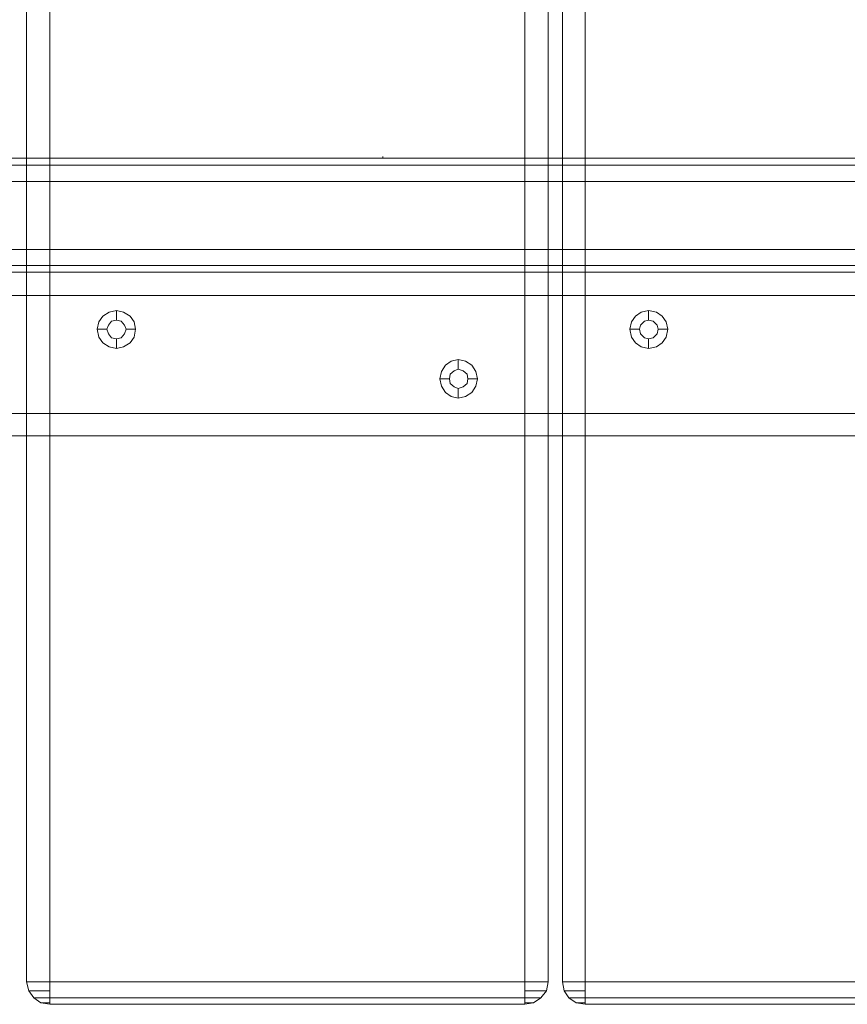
# Model space of a CAD drawing. Header units: millimetres. Extents: x 0 to 74930, y -1933 to 40510.
# Tile 20 of 256: x 36613 to 36830, y 9916 to 10175. Entities that reach past the tile are written whole.
import ezdxf

# ---------------------------------------------------------------- set-up
doc = ezdxf.new("R2010")
doc.units = ezdxf.units.MM
doc.header["$LTSCALE"] = 100
doc.layers.add('T--L9071_TERREIN_INR_Tafels', color=30, linetype='Continuous')

# ---------------------------------------------------------------- blocks, each defined once
blk = doc.blocks.new('Picknicktafel 180x160cm')
at = {"layer": 'T--L9071_TERREIN_INR_Tafels', "color": 30, "lineweight": 0}
for p, q in [((1579.41, 1588.06), (1579.41, 1.06)), ((1583.63, 1589.12), (1583.63, 0)), ((1601.57, 0), (1601.57, 1589.12)), ((1605.79, 1588.06), (1605.79, 1.06)), ((1577.51, 3.59), (1577.51, 1585.53)), ((1607.48, 1585.53), (1607.48, 3.59)), ((1577.51, 1540.57), (1577.51, 48.55)), ((1607.48, 1540.57), (1607.48, 48.55)), ((1579.41, 1538.03), (1579.41, 51.08)), ((1605.79, 1538.03), (1605.79, 51.08)), ((1583.63, 1537.19), (1583.63, 52.14)), ((1601.57, 1537.19), (1601.57, 52.14)), ((1579.41, 451.32), (1579.41, 1137.8)), ((1583.63, 450.26), (1583.63, 1138.85)), ((1601.57, 1138.85), (1601.57, 450.26)), ((1605.79, 451.32), (1605.79, 1137.8)), ((1577.51, 1135.26), (1577.51, 453.85)), ((1607.48, 453.85), (1607.48, 1135.26)), ((1607.48, 1128.3), (1607.48, 460.82)), ((1607.48, 460.82), (1607.48, 1128.3)), ((1613.6, 460.82), (1613.6, 1128.3)), ((1613.6, 460.82), (1613.6, 1128.3)), ((1644.63, 1128.3), (1644.63, 460.82)), ((1644.63, 460.82), (1644.63, 1128.3)), ((1650.55, 1128.3), (1650.55, 460.82)), ((1650.55, 460.82), (1650.55, 1128.3)), ((1607.48, 1110.57), (1607.48, 478.76)), ((1607.48, 478.76), (1607.48, 1110.57)), ((1613.6, 1110.57), (1613.6, 478.76)), ((1613.6, 478.76), (1613.6, 1110.57)), ((1644.63, 1110.57), (1644.63, 478.76)), ((1644.63, 478.76), (1644.63, 1110.57)), ((1650.55, 1110.57), (1650.55, 478.76)), ((1650.55, 478.76), (1650.55, 1110.57)), ((1577.51, 498.82), (1577.51, 1090.3)), ((1607.48, 1090.3), (1607.48, 498.82)), ((1579.41, 501.35), (1579.41, 1087.77)), ((1605.79, 501.35), (1605.79, 1087.77)), ((1583.63, 1086.71), (1583.63, 502.4)), ((1601.57, 502.4), (1601.57, 1086.71)), ((1794.09, 872.87), (1794.09, 998.05)), ((1794.09, 998.05), (1794.09, 872.87)), ((1798.31, 872.87), (1798.31, 998.05)), ((1798.31, 998.05), (1798.31, 872.87)), ((1800, 872.87), (1800, 998.05)), ((1800, 998.05), (1800, 872.87)), ((1619.09, 893.14), (1618.04, 891.66)), ((1620.57, 894.19), (1619.09, 893.14)), ((1622.47, 894.62), (1620.57, 894.19)), ((1624.58, 894.19), (1622.47, 894.62)), ((1622.47, 894.62), (1622.47, 892.08)), ((1626.06, 893.14), (1624.58, 894.19)), ((1627.11, 891.66), (1626.06, 893.14)), ((1618.04, 891.66), (1617.61, 889.55)), ((1620.15, 889.55), (1620.36, 890.82)), ((1620.36, 890.82), (1620.15, 889.55)), ((1620.36, 890.82), (1621.41, 891.87)), ((1621.41, 891.87), (1620.36, 890.82)), ((1621.41, 891.87), (1622.47, 892.08)), ((1622.47, 892.08), (1621.41, 891.87)), ((1622.47, 892.08), (1623.74, 891.87)), ((1623.74, 891.87), (1622.47, 892.08)), ((1623.74, 891.87), (1624.79, 890.82)), ((1624.79, 890.82), (1623.74, 891.87)), ((1624.79, 890.82), (1625, 889.55)), ((1625, 889.55), (1624.79, 890.82)), ((1627.54, 889.55), (1627.11, 891.66)), ((1617.61, 889.55), (1618.04, 887.65)), ((1617.61, 889.55), (1620.15, 889.55)), ((1620.36, 888.5), (1620.15, 889.55)), ((1620.15, 889.55), (1620.15, 889.55)), ((1620.15, 889.55), (1620.36, 888.5)), ((1621.41, 887.44), (1620.36, 888.5)), ((1620.36, 888.5), (1621.41, 887.44)), ((1624.79, 888.5), (1623.74, 887.44)), ((1623.74, 887.44), (1624.79, 888.5)), ((1625, 889.55), (1624.79, 888.5)), ((1624.79, 888.5), (1625, 889.55)), ((1625, 889.55), (1625, 889.55)), ((1627.54, 889.55), (1625, 889.55)), ((1627.11, 887.65), (1627.54, 889.55)), ((1627.54, 889.55), (1627.54, 889.55)), ((1618.04, 887.65), (1619.09, 886.17)), ((1619.09, 886.17), (1620.57, 885.12)), ((1622.47, 887.23), (1621.41, 887.44)), ((1621.41, 887.44), (1622.47, 887.23)), ((1623.74, 887.44), (1622.47, 887.23)), ((1622.47, 887.23), (1623.74, 887.44)), ((1622.47, 884.7), (1622.47, 887.23)), ((1624.58, 885.12), (1626.06, 886.17)), ((1626.06, 886.17), (1627.11, 887.65)), ((1620.57, 885.12), (1622.47, 884.7)), ((1622.47, 884.7), (1624.58, 885.12)), ((1794.09, 872.87), (6.12, 872.87)), ((1794.09, 872.87), (6.12, 872.87)), ((6.12, 872.87), (1794.09, 872.87)), ((6.12, 872.87), (1794.09, 872.87)), ((1794.09, 872.87), (1796.41, 872.87)), ((1796.41, 872.87), (1794.09, 872.87)), ((1794.09, 870.55), (1794.09, 872.87)), ((1794.09, 872.87), (1794.09, 870.55)), ((1796.41, 872.87), (1798.31, 872.87)), ((1798.31, 872.87), (1796.41, 872.87)), ((1796.41, 870.76), (1796.41, 872.87)), ((1796.41, 872.87), (1796.41, 870.76)), ((1798.31, 872.87), (1799.58, 872.87)), ((1799.58, 872.87), (1798.31, 872.87)), ((1798.31, 870.76), (1798.31, 872.87)), ((1798.31, 872.87), (1798.31, 870.76)), ((1799.58, 872.87), (1800, 872.87)), ((1800, 872.87), (1799.58, 872.87)), ((1799.58, 870.55), (1800, 872.87)), ((1800, 872.87), (1799.58, 870.55)), ((1799.58, 871.82), (1799.58, 872.87)), ((1799.58, 872.87), (1799.58, 871.82)), ((1794.09, 868.65), (1794.09, 870.55)), ((1794.09, 870.55), (1794.09, 868.65)), ((1796.41, 868.86), (1796.41, 870.76)), ((1796.41, 870.76), (1796.41, 868.86)), ((1798.31, 869.29), (1798.31, 870.76)), ((1798.31, 870.76), (1798.31, 869.29)), ((1798.31, 868.65), (1799.58, 870.55)), ((1799.58, 870.55), (1798.31, 868.65)), ((1799.58, 870.97), (1799.58, 871.82)), ((1799.58, 871.82), (1799.58, 870.97)), ((1799.58, 870.55), (1799.58, 870.97)), ((1799.58, 870.97), (1799.58, 870.55)), ((1794.09, 867.39), (1794.09, 868.65)), ((1794.09, 868.65), (1794.09, 867.39)), ((1794.09, 866.96), (1796.41, 867.39)), ((1796.41, 867.39), (1794.09, 866.96)), ((1794.09, 866.96), (1794.09, 867.39)), ((1794.09, 867.39), (1794.09, 866.96)), ((1796.41, 867.81), (1796.41, 868.86)), ((1796.41, 868.86), (1796.41, 867.81)), ((1796.41, 867.39), (1798.31, 868.65)), ((1798.31, 868.65), (1796.41, 867.39)), ((1796.41, 867.39), (1796.41, 867.81)), ((1796.41, 867.81), (1796.41, 867.39)), ((1798.31, 868.65), (1798.31, 869.29)), ((1798.31, 869.29), (1798.31, 868.65)), ((1794.09, 866.96), (6.12, 866.96)), ((6.12, 866.96), (1794.09, 866.96)), ((6.12, 866.96), (1794.09, 866.96)), ((6.12, 866.96), (1794.09, 866.96)), ((1794.09, 863.16), (6.12, 863.16)), ((1794.09, 863.16), (6.12, 863.16)), ((6.12, 863.16), (1794.09, 863.16)), ((6.12, 863.16), (1794.09, 863.16)), ((1794.09, 863.16), (1796.41, 862.74)), ((1796.41, 862.74), (1794.09, 863.16)), ((1794.09, 862.74), (1794.09, 863.16)), ((1794.09, 863.16), (1794.09, 862.74)), ((1794.09, 861.26), (1794.09, 862.74)), ((1794.09, 862.74), (1794.09, 861.26)), ((1796.41, 862.74), (1798.31, 861.26)), ((1798.31, 861.26), (1796.41, 862.74)), ((1796.41, 862.32), (1796.41, 862.74)), ((1796.41, 862.74), (1796.41, 862.32)), ((1796.41, 861.05), (1796.41, 862.32)), ((1796.41, 862.32), (1796.41, 861.05)), ((1794.09, 859.36), (1794.09, 861.26)), ((1794.09, 861.26), (1794.09, 859.36)), ((1796.41, 859.15), (1796.41, 861.05)), ((1796.41, 861.05), (1796.41, 859.15)), ((1798.31, 861.26), (1799.58, 859.36)), ((1799.58, 859.36), (1798.31, 861.26)), ((1798.31, 860.84), (1798.31, 861.26)), ((1798.31, 861.26), (1798.31, 860.84)), ((1798.31, 859.15), (1798.31, 860.84)), ((1798.31, 860.84), (1798.31, 859.15)), ((1794.09, 857.04), (6.12, 857.04)), ((1794.09, 857.04), (6.12, 857.04)), ((6.12, 857.04), (1794.09, 857.04)), ((6.12, 857.04), (1794.09, 857.04)), ((1794.09, 857.04), (1794.09, 859.36)), ((1794.09, 859.36), (1794.09, 857.04)), ((1796.41, 857.04), (1794.09, 857.04)), ((1794.09, 857.04), (1796.41, 857.04)), ((1794.09, 732.07), (1794.09, 857.04)), ((1794.09, 857.04), (1794.09, 732.07)), ((1796.41, 857.04), (1796.41, 859.15)), ((1796.41, 859.15), (1796.41, 857.04)), ((1798.31, 857.04), (1796.41, 857.04)), ((1796.41, 857.04), (1798.31, 857.04)), ((1798.31, 857.04), (1798.31, 859.15)), ((1798.31, 859.15), (1798.31, 857.04)), ((1799.58, 857.04), (1798.31, 857.04)), ((1798.31, 857.04), (1799.58, 857.04)), ((1798.31, 732.07), (1798.31, 857.04)), ((1798.31, 857.04), (1798.31, 732.07)), ((1799.58, 859.36), (1800, 857.04)), ((1800, 857.04), (1799.58, 859.36)), ((1799.58, 859.15), (1799.58, 859.36)), ((1799.58, 859.36), (1799.58, 859.15)), ((1799.58, 858.31), (1799.58, 859.15)), ((1799.58, 859.15), (1799.58, 858.31)), ((1799.58, 857.04), (1799.58, 858.31)), ((1799.58, 858.31), (1799.58, 857.04)), ((1800, 857.04), (1799.58, 857.04)), ((1799.58, 857.04), (1800, 857.04)), ((1800, 732.07), (1800, 857.04)), ((1800, 857.04), (1800, 732.07)), ((1633.66, 844.17), (1631.97, 843.11)), ((1635.56, 844.59), (1633.66, 844.17)), ((1637.46, 844.17), (1635.56, 844.59)), ((1635.56, 844.59), (1635.56, 842.05)), ((1639.15, 843.11), (1637.46, 844.17)), ((1630.91, 841.42), (1630.49, 839.52)), ((1631.97, 843.11), (1630.91, 841.42)), ((1633.45, 840.79), (1634.29, 841.84)), ((1634.29, 841.84), (1633.45, 840.79)), ((1634.29, 841.84), (1635.56, 842.05)), ((1635.56, 842.05), (1634.29, 841.84)), ((1635.56, 842.05), (1636.82, 841.84)), ((1636.82, 841.84), (1635.56, 842.05)), ((1636.82, 841.84), (1637.67, 840.79)), ((1637.67, 840.79), (1636.82, 841.84)), ((1640.2, 841.42), (1639.15, 843.11)), ((1640.62, 839.52), (1640.2, 841.42)), ((1630.49, 839.52), (1630.91, 837.62)), ((1630.49, 839.52), (1633.02, 839.52)), ((1633.02, 839.52), (1633.45, 840.79)), ((1633.45, 840.79), (1633.02, 839.52)), ((1633.45, 838.47), (1633.02, 839.52)), ((1633.02, 839.52), (1633.02, 839.52)), ((1633.02, 839.52), (1633.45, 838.47)), ((1637.67, 840.79), (1638.09, 839.52)), ((1638.09, 839.52), (1637.67, 840.79)), ((1638.09, 839.52), (1637.67, 838.47)), ((1637.67, 838.47), (1638.09, 839.52)), ((1638.09, 839.52), (1638.09, 839.52)), ((1640.62, 839.52), (1638.09, 839.52)), ((1640.2, 837.62), (1640.62, 839.52)), ((1640.62, 839.52), (1640.62, 839.52)), ((1630.91, 837.62), (1631.97, 836.14)), ((1634.29, 837.41), (1633.45, 838.47)), ((1633.45, 838.47), (1634.29, 837.41)), ((1635.56, 837.2), (1634.29, 837.41)), ((1634.29, 837.41), (1635.56, 837.2)), ((1636.82, 837.41), (1635.56, 837.2)), ((1635.56, 837.2), (1636.82, 837.41)), ((1635.56, 834.67), (1635.56, 837.2)), ((1637.67, 838.47), (1636.82, 837.41)), ((1636.82, 837.41), (1637.67, 838.47)), ((1639.15, 836.14), (1640.2, 837.62)), ((1631.97, 836.14), (1633.66, 835.09)), ((1633.66, 835.09), (1635.56, 834.67)), ((1635.56, 834.67), (1637.46, 835.09)), ((1637.46, 835.09), (1639.15, 836.14)), ((1620.57, 754.24), (1619.09, 753.18)), ((1622.47, 754.66), (1620.57, 754.24)), ((1624.58, 754.24), (1622.47, 754.66)), ((1622.47, 754.66), (1622.47, 752.13)), ((1626.06, 753.18), (1624.58, 754.24)), ((1618.04, 751.5), (1617.61, 749.6)), ((1619.09, 753.18), (1618.04, 751.5)), ((1620.15, 749.6), (1620.36, 750.86)), ((1620.36, 750.86), (1620.15, 749.6)), ((1620.36, 750.86), (1621.41, 751.71)), ((1621.41, 751.71), (1620.36, 750.86)), ((1621.41, 751.71), (1622.47, 752.13)), ((1622.47, 752.13), (1621.41, 751.71)), ((1622.47, 752.13), (1623.74, 751.71)), ((1623.74, 751.71), (1622.47, 752.13)), ((1623.74, 751.71), (1624.79, 750.86)), ((1624.79, 750.86), (1623.74, 751.71)), ((1624.79, 750.86), (1625, 749.6)), ((1625, 749.6), (1624.79, 750.86)), ((1627.11, 751.5), (1626.06, 753.18)), ((1627.54, 749.6), (1627.11, 751.5)), ((1617.61, 749.6), (1618.04, 747.7)), ((1617.61, 749.6), (1620.15, 749.6)), ((1620.36, 748.33), (1620.15, 749.6)), ((1620.15, 749.6), (1620.15, 749.6)), ((1620.15, 749.6), (1620.36, 748.33)), ((1621.41, 747.48), (1620.36, 748.33)), ((1620.36, 748.33), (1621.41, 747.48)), ((1624.79, 748.33), (1623.74, 747.48)), ((1623.74, 747.48), (1624.79, 748.33)), ((1625, 749.6), (1624.79, 748.33)), ((1624.79, 748.33), (1625, 749.6)), ((1625, 749.6), (1625, 749.6)), ((1627.54, 749.6), (1625, 749.6)), ((1627.11, 747.7), (1627.54, 749.6)), ((1627.54, 749.6), (1627.54, 749.6)), ((1618.04, 747.7), (1619.09, 746.01)), ((1619.09, 746.01), (1620.57, 744.95)), ((1622.47, 747.06), (1621.41, 747.48)), ((1621.41, 747.48), (1622.47, 747.06)), ((1623.74, 747.48), (1622.47, 747.06)), ((1622.47, 747.06), (1623.74, 747.48)), ((1622.47, 744.53), (1622.47, 747.06)), ((1624.58, 744.95), (1626.06, 746.01)), ((1626.06, 746.01), (1627.11, 747.7)), ((1620.57, 744.95), (1622.47, 744.53)), ((1622.47, 744.53), (1624.58, 744.95)), ((1794.09, 732.07), (6.12, 732.07)), ((1794.09, 732.07), (6.12, 732.07)), ((6.12, 732.07), (1794.09, 732.07)), ((6.12, 732.07), (1794.09, 732.07)), ((1794.09, 732.07), (1796.41, 732.07)), ((1796.41, 732.07), (1794.09, 732.07)), ((1794.09, 729.75), (1794.09, 732.07)), ((1794.09, 732.07), (1794.09, 729.75)), ((1796.41, 732.07), (1798.31, 732.07)), ((1798.31, 732.07), (1796.41, 732.07)), ((1796.41, 729.96), (1796.41, 732.07)), ((1796.41, 732.07), (1796.41, 729.96)), ((1798.31, 732.07), (1799.58, 732.07)), ((1799.58, 732.07), (1798.31, 732.07)), ((1798.31, 729.96), (1798.31, 732.07)), ((1798.31, 732.07), (1798.31, 729.96)), ((1799.58, 732.07), (1800, 732.07)), ((1800, 732.07), (1799.58, 732.07)), ((1799.58, 729.75), (1800, 732.07)), ((1800, 732.07), (1799.58, 729.75)), ((1799.58, 730.81), (1799.58, 732.07)), ((1799.58, 732.07), (1799.58, 730.81)), ((1799.58, 729.96), (1799.58, 730.81)), ((1799.58, 730.81), (1799.58, 729.96)), ((1794.09, 727.85), (1794.09, 729.75)), ((1794.09, 729.75), (1794.09, 727.85)), ((1794.09, 726.59), (1794.09, 727.85)), ((1794.09, 727.85), (1794.09, 726.59)), ((1796.41, 728.06), (1796.41, 729.96)), ((1796.41, 729.96), (1796.41, 728.06)), ((1796.41, 727.01), (1796.41, 728.06)), ((1796.41, 728.06), (1796.41, 727.01)), ((1796.41, 726.59), (1798.31, 727.85)), ((1798.31, 727.85), (1796.41, 726.59)), ((1798.31, 728.27), (1798.31, 729.96)), ((1798.31, 729.96), (1798.31, 728.27)), ((1798.31, 727.85), (1799.58, 729.75)), ((1799.58, 729.75), (1798.31, 727.85)), ((1798.31, 727.85), (1798.31, 728.27)), ((1798.31, 728.27), (1798.31, 727.85)), ((1799.58, 729.75), (1799.58, 729.96)), ((1799.58, 729.96), (1799.58, 729.75)), ((1794.09, 725.95), (6.12, 725.95)), ((6.12, 725.95), (1794.09, 725.95)), ((6.12, 725.95), (1794.09, 725.95)), ((6.12, 725.95), (1794.09, 725.95)), ((1794.09, 725.95), (1796.41, 726.59)), ((1796.41, 726.59), (1794.09, 725.95)), ((1794.09, 725.95), (1794.09, 726.59)), ((1794.09, 726.59), (1794.09, 725.95)), ((1796.41, 726.59), (1796.41, 727.01)), ((1796.41, 727.01), (1796.41, 726.59))]:
    blk.add_line(p, q, dxfattribs=at)
at = {"layer": 'T--L9071_TERREIN_INR_Tafels', "color": 251, "lineweight": 0}
for p, q in [((1577.51, 819.68), (1577.08, 819.68)), ((1577.51, 769.65), (1577.51, 819.68)), ((1577.51, 819.68), (1577.51, 769.65)), ((1577.51, 798.78), (1577.51, 798.99)), ((1577.51, 798.99), (1577.51, 798.78)), ((1577.51, 797.72), (1577.51, 798.78)), ((1577.51, 798.78), (1577.51, 797.72)), ((1577.51, 796.25), (1577.51, 797.72)), ((1577.51, 797.72), (1577.51, 796.25)), ((1577.51, 794.56), (1577.51, 796.25)), ((1577.51, 796.25), (1577.51, 794.56)), ((1577.51, 792.87), (1577.51, 794.56)), ((1577.51, 794.56), (1577.51, 792.87)), ((1577.51, 791.39), (1577.51, 792.87)), ((1577.51, 792.87), (1577.51, 791.39)), ((1577.51, 790.34), (1577.51, 791.39)), ((1577.51, 791.39), (1577.51, 790.34)), ((1577.51, 790.13), (1577.51, 790.34)), ((1577.51, 790.34), (1577.51, 790.13)), ((1577.51, 790.13), (1577.51, 790.13))]:
    blk.add_line(p, q, dxfattribs=at)

msp = doc.modelspace()

# ---------------------------------------------------------------- block references
at = {"layer": 'T--L9071_TERREIN_INR_Tafels', "rotation": 270}
msp.add_blockref('Picknicktafel 180x160cm', (35888.44, 11716.49), dxfattribs=at)

doc.saveas('drawing.dxf')
